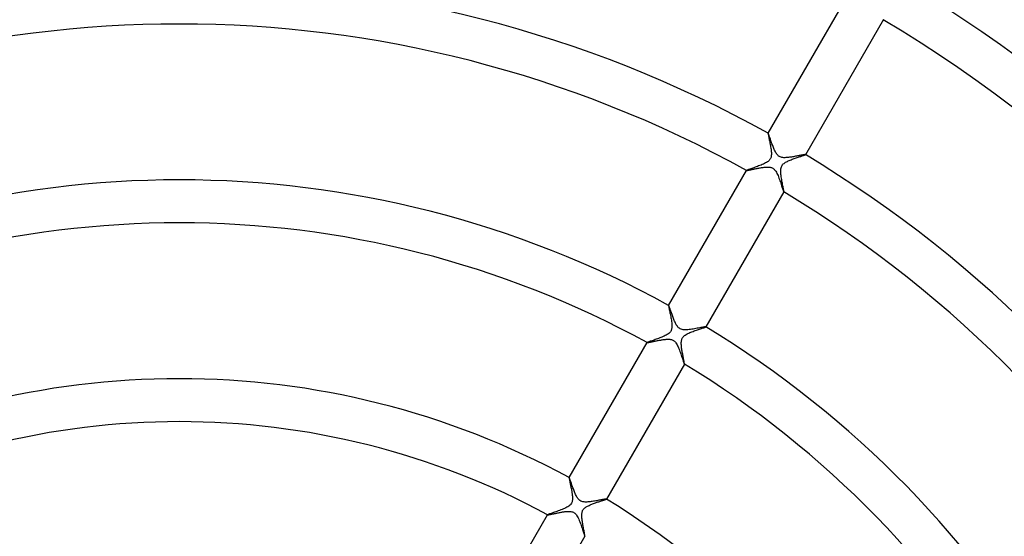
# Model space of a CAD drawing. Header units: millimetres. Extents: x -345 to 345, y -305 to 305.
# Tile 54 of 79: x -15 to 77, y 61 to 109. Entities that reach past the tile are written whole.
import ezdxf

# ---------------------------------------------------------------- set-up
doc = ezdxf.new("R2010")
doc.units = ezdxf.units.MM
doc.layers.add('HIDDEN', color=7, linetype='Continuous')
doc.layers.add('THICK', color=7, linetype='Continuous')

msp = doc.modelspace()

# ---------------------------------------------------------------- linework, layer by layer
at = {"layer": 'HIDDEN'}
for p, q in [((54.759, 98.844), (54.758, 98.844)), ((54.758, 98.844), (54.758, 98.843)), ((54.76, 98.845), (54.759, 98.845)), ((54.759, 98.845), (54.759, 98.844)), ((54.761, 98.845), (54.76, 98.845)), ((54.761, 98.844), (54.761, 98.845)), ((54.767, 98.838), (54.761, 98.844)), ((54.775, 98.823), (54.767, 98.838)), ((54.786, 98.8), (54.775, 98.823)), ((54.799, 98.77), (54.786, 98.8)), ((54.813, 98.732), (54.799, 98.77)), ((54.83, 98.687), (54.813, 98.732)), ((54.849, 98.636), (54.83, 98.687)), ((54.869, 98.579), (54.849, 98.636)), ((54.891, 98.516), (54.869, 98.579)), ((54.915, 98.449), (54.891, 98.516)), ((54.94, 98.376), (54.915, 98.449)), ((54.967, 98.299), (54.94, 98.376)), ((54.995, 98.219), (54.967, 98.299)), ((55.024, 98.134), (54.995, 98.219)), ((55.055, 98.047), (55.024, 98.134)), ((55.087, 97.957), (55.055, 98.047)), ((55.12, 97.866), (55.087, 97.957)), ((55.154, 97.774), (55.12, 97.866)), ((55.188, 97.682), (55.154, 97.774)), ((55.223, 97.592), (55.188, 97.682)), ((55.258, 97.503), (55.223, 97.592)), ((55.294, 97.416), (55.258, 97.503)), ((55.331, 97.332), (55.294, 97.416)), ((55.367, 97.251), (55.331, 97.332)), ((55.405, 97.173), (55.367, 97.251)), ((55.444, 97.097), (55.405, 97.173)), ((55.485, 97.024), (55.444, 97.097)), ((55.528, 96.955), (55.485, 97.024)), ((55.574, 96.89), (55.528, 96.955)), ((55.624, 96.828), (55.574, 96.89)), ((55.679, 96.77), (55.624, 96.828)), ((55.74, 96.718), (55.679, 96.77)), ((55.808, 96.672), (55.74, 96.718)), ((55.884, 96.634), (55.808, 96.672)), ((55.964, 96.605), (55.884, 96.634)), ((56.047, 96.585), (55.964, 96.605)), ((56.133, 96.572), (56.047, 96.585)), ((56.22, 96.565), (56.133, 96.572)), ((56.307, 96.564), (56.22, 96.565)), ((56.394, 96.566), (56.307, 96.564)), ((56.478, 96.57), (56.394, 96.566)), ((56.566, 96.577), (56.478, 96.57)), ((56.656, 96.587), (56.566, 96.577)), ((56.748, 96.598), (56.656, 96.587)), ((56.843, 96.611), (56.748, 96.598)), ((56.938, 96.626), (56.843, 96.611)), ((57.035, 96.641), (56.938, 96.626)), ((57.131, 96.657), (57.035, 96.641)), ((57.225, 96.674), (57.131, 96.657)), ((57.317, 96.69), (57.225, 96.674)), ((57.406, 96.707), (57.317, 96.69)), ((57.493, 96.723), (57.406, 96.707)), ((57.577, 96.739), (57.493, 96.723)), ((57.658, 96.755), (57.577, 96.739)), ((57.735, 96.769), (57.658, 96.755)), ((57.808, 96.783), (57.735, 96.769)), ((57.876, 96.796), (57.808, 96.783)), ((57.94, 96.808), (57.876, 96.796)), ((57.998, 96.819), (57.94, 96.808)), ((58.051, 96.828), (57.998, 96.819)), ((58.098, 96.836), (58.051, 96.828)), ((58.138, 96.842), (58.098, 96.836)), ((58.17, 96.846), (58.138, 96.842)), ((58.195, 96.848), (58.17, 96.846)), ((58.212, 96.849), (58.195, 96.848)), ((58.221, 96.847), (58.212, 96.849)), ((58.222, 96.846), (58.221, 96.847)), ((58.222, 96.845), (58.222, 96.846)), ((58.222, 96.846), (58.222, 96.846)), ((58.222, 96.844), (58.222, 96.845)), ((58.222, 96.845), (58.222, 96.845)), ((58.222, 96.843), (58.222, 96.844)), ((52.76, 95.383), (52.76, 95.382)), ((52.76, 95.382), (52.76, 95.382)), ((52.76, 95.382), (52.76, 95.381)), ((52.76, 95.381), (52.76, 95.381)), ((52.76, 95.381), (52.76, 95.38)), ((52.76, 95.38), (52.761, 95.38)), ((52.761, 95.38), (52.768, 95.378)), ((52.768, 95.378), (52.782, 95.379)), ((52.782, 95.379), (52.802, 95.381)), ((52.802, 95.381), (52.828, 95.384)), ((52.828, 95.384), (52.86, 95.389)), ((52.86, 95.389), (52.897, 95.396)), ((52.897, 95.396), (52.939, 95.404)), ((52.939, 95.404), (52.986, 95.413)), ((52.986, 95.413), (53.037, 95.423)), ((53.037, 95.423), (53.093, 95.435)), ((53.093, 95.435), (53.152, 95.447)), ((53.152, 95.447), (53.214, 95.46)), ((53.214, 95.46), (53.28, 95.473)), ((53.28, 95.473), (53.348, 95.488)), ((53.348, 95.488), (53.42, 95.503)), ((53.42, 95.503), (53.493, 95.518)), ((53.493, 95.518), (53.569, 95.533)), ((53.569, 95.533), (53.647, 95.549)), ((53.647, 95.549), (53.727, 95.564)), ((53.727, 95.564), (53.809, 95.58)), ((53.809, 95.58), (53.891, 95.595)), ((53.891, 95.595), (53.975, 95.61)), ((53.975, 95.61), (54.058, 95.624)), ((54.058, 95.624), (54.14, 95.638)), ((54.14, 95.638), (54.221, 95.65)), ((54.221, 95.65), (54.301, 95.661)), ((54.301, 95.661), (54.379, 95.671)), ((54.379, 95.671), (54.455, 95.679)), ((54.455, 95.679), (54.529, 95.685)), ((54.529, 95.685), (54.603, 95.69)), ((54.603, 95.69), (54.677, 95.692)), ((54.677, 95.692), (54.749, 95.692)), ((54.749, 95.692), (54.82, 95.689)), ((54.82, 95.689), (54.89, 95.682)), ((54.89, 95.682), (54.957, 95.671)), ((54.957, 95.671), (55.023, 95.656)), ((55.023, 95.656), (55.087, 95.635)), ((55.087, 95.635), (55.149, 95.608)), ((55.149, 95.608), (55.208, 95.576)), ((55.208, 95.576), (55.261, 95.539)), ((55.261, 95.539), (55.312, 95.495)), ((55.312, 95.495), (55.365, 95.441)), ((55.365, 95.441), (55.42, 95.375)), ((55.42, 95.375), (55.476, 95.294)), ((55.476, 95.294), (55.53, 95.203)), ((55.53, 95.203), (55.582, 95.104)), ((55.582, 95.104), (55.632, 95)), ((55.632, 95), (55.68, 94.892)), ((55.68, 94.892), (55.726, 94.779)), ((55.726, 94.779), (55.771, 94.662)), ((55.771, 94.662), (55.816, 94.543)), ((55.816, 94.543), (55.859, 94.423)), ((55.859, 94.423), (55.901, 94.302)), ((55.901, 94.302), (55.941, 94.183)), ((55.941, 94.183), (55.98, 94.067)), ((55.98, 94.067), (56.016, 93.959)), ((56.016, 93.959), (56.049, 93.858)), ((56.049, 93.858), (56.08, 93.766)), ((56.08, 93.766), (56.107, 93.683)), ((56.107, 93.683), (56.132, 93.609)), ((56.132, 93.609), (56.154, 93.545)), ((56.154, 93.545), (56.173, 93.491)), ((56.173, 93.491), (56.189, 93.447)), ((56.189, 93.447), (56.203, 93.413)), ((56.203, 93.413), (56.213, 93.392)), ((56.213, 93.392), (56.221, 93.382)), ((56.221, 93.382), (56.221, 93.382)), ((56.221, 93.382), (56.222, 93.382)), ((56.222, 93.382), (56.223, 93.382)), ((56.223, 93.382), (56.223, 93.382)), ((56.223, 93.382), (56.224, 93.382)), ((56.224, 93.382), (56.224, 93.383)), ((45.507, 82.82), (45.506, 82.819)), ((45.508, 82.82), (45.507, 82.82)), ((45.507, 82.82), (45.507, 82.82)), ((45.509, 82.82), (45.508, 82.82)), ((45.508, 82.82), (45.508, 82.82)), ((45.51, 82.82), (45.509, 82.82)), ((45.515, 82.813), (45.51, 82.82)), ((45.523, 82.799), (45.515, 82.813)), ((45.534, 82.777), (45.523, 82.799)), ((45.546, 82.748), (45.534, 82.777)), ((45.56, 82.712), (45.546, 82.748)), ((45.576, 82.669), (45.56, 82.712)), ((45.594, 82.62), (45.576, 82.669)), ((45.614, 82.565), (45.594, 82.62)), ((45.636, 82.504), (45.614, 82.565)), ((45.659, 82.439), (45.636, 82.504)), ((45.684, 82.368), (45.659, 82.439)), ((45.709, 82.294), (45.684, 82.368)), ((45.737, 82.216), (45.709, 82.294)), ((45.766, 82.134), (45.737, 82.216)), ((45.795, 82.049), (45.766, 82.134)), ((45.827, 81.961), (45.795, 82.049)), ((45.859, 81.872), (45.827, 81.961)), ((45.893, 81.78), (45.859, 81.872)), ((45.927, 81.689), (45.893, 81.78)), ((45.961, 81.599), (45.927, 81.689)), ((45.996, 81.51), (45.961, 81.599)), ((46.032, 81.422), (45.996, 81.51)), ((46.068, 81.337), (46.032, 81.422)), ((46.105, 81.255), (46.068, 81.337)), ((46.142, 81.177), (46.105, 81.255)), ((46.181, 81.1), (46.142, 81.177)), ((46.223, 81.023), (46.181, 81.1)), ((46.269, 80.947), (46.223, 81.023)), ((46.319, 80.875), (46.269, 80.947)), ((46.374, 80.806), (46.319, 80.875)), ((46.436, 80.742), (46.374, 80.806)), ((46.506, 80.685), (46.436, 80.742)), ((46.584, 80.636), (46.506, 80.685)), ((46.671, 80.598), (46.584, 80.636)), ((46.762, 80.571), (46.671, 80.598)), ((47.542, 80.582), (47.417, 80.566)), ((47.67, 80.601), (47.542, 80.582)), ((47.799, 80.621), (47.67, 80.601)), ((47.927, 80.643), (47.799, 80.621)), ((48.052, 80.665), (47.927, 80.643)), ((48.172, 80.687), (48.052, 80.665)), ((48.288, 80.709), (48.172, 80.687)), ((48.397, 80.729), (48.288, 80.709)), ((48.5, 80.749), (48.397, 80.729)), ((48.596, 80.767), (48.5, 80.749)), ((48.683, 80.783), (48.596, 80.767)), ((48.761, 80.797), (48.683, 80.783)), ((48.829, 80.809), (48.761, 80.797)), ((48.884, 80.817), (48.829, 80.809)), ((48.927, 80.823), (48.884, 80.817)), ((48.955, 80.824), (48.927, 80.823)), ((48.969, 80.822), (48.955, 80.824)), ((48.97, 80.822), (48.969, 80.822)), ((48.97, 80.821), (48.97, 80.822)), ((48.971, 80.821), (48.97, 80.821)), ((48.97, 80.819), (48.971, 80.82)), ((48.971, 80.82), (48.971, 80.821)), ((48.971, 80.82), (48.971, 80.82)), ((45.277, 79.663), (45.345, 79.668)), ((45.345, 79.668), (45.412, 79.67)), ((45.412, 79.67), (45.479, 79.671)), ((45.479, 79.671), (45.543, 79.669)), ((45.543, 79.669), (45.607, 79.664)), ((46.86, 80.553), (46.762, 80.571)), ((46.962, 80.544), (46.86, 80.553)), ((47.068, 80.542), (46.962, 80.544)), ((47.179, 80.545), (47.068, 80.542)), ((47.295, 80.554), (47.179, 80.545)), ((47.417, 80.566), (47.295, 80.554)), ((43.508, 79.358), (43.508, 79.358)), ((43.508, 79.358), (43.508, 79.357)), ((43.508, 79.357), (43.508, 79.356)), ((43.508, 79.356), (43.508, 79.356)), ((43.508, 79.356), (43.508, 79.355)), ((43.508, 79.355), (43.509, 79.355)), ((43.509, 79.355), (43.516, 79.354)), ((43.516, 79.354), (43.528, 79.354)), ((43.528, 79.354), (43.546, 79.355)), ((43.546, 79.355), (43.57, 79.359)), ((43.57, 79.359), (43.598, 79.363)), ((43.598, 79.363), (43.632, 79.369)), ((43.632, 79.369), (43.67, 79.376)), ((43.67, 79.376), (43.712, 79.384)), ((43.712, 79.384), (43.759, 79.394)), ((43.759, 79.394), (43.809, 79.404)), ((43.809, 79.404), (43.862, 79.415)), ((43.862, 79.415), (43.919, 79.427)), ((43.919, 79.427), (43.978, 79.439)), ((43.978, 79.439), (44.041, 79.453)), ((44.041, 79.453), (44.106, 79.466)), ((44.106, 79.466), (44.173, 79.48)), ((44.173, 79.48), (44.242, 79.495)), ((44.242, 79.495), (44.314, 79.509)), ((44.314, 79.509), (44.387, 79.524)), ((44.387, 79.524), (44.462, 79.539)), ((44.462, 79.539), (44.538, 79.553)), ((44.538, 79.553), (44.615, 79.568)), ((44.615, 79.568), (44.691, 79.582)), ((44.691, 79.582), (44.768, 79.595)), ((44.768, 79.595), (44.844, 79.608)), ((44.844, 79.608), (44.919, 79.62)), ((44.919, 79.62), (44.993, 79.631)), ((44.993, 79.631), (45.066, 79.641)), ((45.066, 79.641), (45.138, 79.65)), ((45.138, 79.65), (45.207, 79.657)), ((45.207, 79.657), (45.277, 79.663)), ((45.607, 79.664), (45.668, 79.657)), ((45.668, 79.657), (45.728, 79.646)), ((45.728, 79.646), (45.787, 79.631)), ((45.787, 79.631), (45.845, 79.611)), ((45.845, 79.611), (45.9, 79.586)), ((45.9, 79.586), (45.953, 79.558)), ((45.953, 79.558), (46.001, 79.525)), ((46.001, 79.525), (46.046, 79.488)), ((46.046, 79.488), (46.091, 79.446)), ((46.091, 79.446), (46.138, 79.393)), ((46.138, 79.393), (46.188, 79.328)), ((46.188, 79.328), (46.24, 79.249)), ((46.24, 79.249), (46.292, 79.161)), ((46.292, 79.161), (46.341, 79.065)), ((46.341, 79.065), (46.388, 78.965)), ((46.388, 78.965), (46.433, 78.861)), ((46.433, 78.861), (46.477, 78.753)), ((46.477, 78.753), (46.52, 78.642)), ((46.52, 78.642), (46.562, 78.529)), ((46.562, 78.529), (46.603, 78.415)), ((46.603, 78.415), (46.643, 78.301)), ((46.643, 78.301), (46.681, 78.188)), ((46.681, 78.188), (46.718, 78.077)), ((46.718, 78.077), (46.753, 77.97)), ((46.753, 77.97), (46.787, 77.869)), ((46.787, 77.869), (46.818, 77.774)), ((46.818, 77.774), (46.847, 77.686)), ((46.847, 77.686), (46.873, 77.606)), ((46.873, 77.606), (46.897, 77.536)), ((46.897, 77.536), (46.918, 77.476)), ((46.918, 77.476), (46.935, 77.428)), ((46.935, 77.428), (46.95, 77.392)), ((46.95, 77.392), (46.961, 77.368)), ((46.961, 77.368), (46.969, 77.357)), ((46.969, 77.357), (46.97, 77.357)), ((46.97, 77.357), (46.97, 77.357)), ((46.97, 77.357), (46.971, 77.357)), ((46.971, 77.357), (46.972, 77.358)), ((46.971, 77.357), (46.971, 77.357)), ((46.972, 77.358), (46.972, 77.358)), ((36.255, 66.794), (36.254, 66.794)), ((36.254, 66.794), (36.254, 66.794)), ((36.254, 66.794), (36.254, 66.793)), ((36.256, 66.794), (36.255, 66.794)), ((36.257, 66.794), (36.256, 66.794)), ((36.256, 66.794), (36.256, 66.794)), ((36.263, 66.788), (36.257, 66.794)), ((36.271, 66.774), (36.263, 66.788)), ((36.281, 66.752), (36.271, 66.774)), ((36.293, 66.724), (36.281, 66.752)), ((36.307, 66.688), (36.293, 66.724)), ((36.323, 66.646), (36.307, 66.688)), ((36.342, 66.596), (36.323, 66.646)), ((36.362, 66.541), (36.342, 66.596)), ((36.384, 66.48), (36.362, 66.541)), ((36.407, 66.413), (36.384, 66.48)), ((36.432, 66.342), (36.407, 66.413)), ((36.459, 66.266), (36.432, 66.342)), ((36.487, 66.186), (36.459, 66.266)), ((36.517, 66.102), (36.487, 66.186)), ((36.548, 66.016), (36.517, 66.102)), ((36.579, 65.928), (36.548, 66.016)), ((36.612, 65.839), (36.579, 65.928)), ((36.645, 65.748), (36.612, 65.839)), ((36.679, 65.658), (36.645, 65.748)), ((36.714, 65.568), (36.679, 65.658)), ((36.749, 65.479), (36.714, 65.568)), ((36.786, 65.391), (36.749, 65.479)), ((36.822, 65.305), (36.786, 65.391)), ((36.86, 65.22), (36.822, 65.305)), ((36.9, 65.139), (36.86, 65.22)), ((36.94, 65.06), (36.9, 65.139)), ((36.983, 64.985), (36.94, 65.06)), ((37.027, 64.914), (36.983, 64.985)), ((37.076, 64.844), (37.027, 64.914)), ((37.131, 64.777), (37.076, 64.844)), ((37.192, 64.715), (37.131, 64.777)), ((37.262, 64.659), (37.192, 64.715)), ((37.343, 64.61), (37.262, 64.659)), ((37.437, 64.571), (37.343, 64.61)), ((37.536, 64.544), (37.437, 64.571)), ((37.637, 64.528), (37.536, 64.544)), ((37.734, 64.521), (37.637, 64.528)), ((37.826, 64.52), (37.734, 64.521)), ((37.914, 64.523), (37.826, 64.52)), ((38.007, 64.529), (37.914, 64.523)), ((38.103, 64.537), (38.007, 64.529)), ((38.202, 64.548), (38.103, 64.537)), ((38.304, 64.561), (38.202, 64.548)), ((38.408, 64.576), (38.304, 64.561)), ((38.513, 64.593), (38.408, 64.576)), ((38.619, 64.61), (38.513, 64.593)), ((38.722, 64.628), (38.619, 64.61)), ((38.823, 64.646), (38.722, 64.628)), ((38.922, 64.664), (38.823, 64.646)), ((39.018, 64.681), (38.922, 64.664)), ((39.11, 64.699), (39.018, 64.681)), ((39.198, 64.715), (39.11, 64.699)), ((39.281, 64.731), (39.198, 64.715)), ((39.36, 64.745), (39.281, 64.731)), ((39.432, 64.758), (39.36, 64.745)), ((39.498, 64.77), (39.432, 64.758)), ((39.558, 64.78), (39.498, 64.77)), ((39.609, 64.788), (39.558, 64.78)), ((39.651, 64.794), (39.609, 64.788)), ((39.683, 64.798), (39.651, 64.794)), ((39.706, 64.798), (39.683, 64.798)), ((39.717, 64.796), (39.706, 64.798)), ((39.718, 64.795), (39.717, 64.796)), ((39.717, 64.796), (39.717, 64.796)), ((39.718, 64.794), (39.718, 64.795)), ((39.718, 64.795), (39.718, 64.795)), ((39.718, 64.793), (39.718, 64.794)), ((39.718, 64.794), (39.718, 64.794)), ((34.255, 63.332), (34.255, 63.331)), ((34.255, 63.331), (34.255, 63.331)), ((34.255, 63.331), (34.255, 63.33)), ((34.255, 63.33), (34.255, 63.329)), ((34.255, 63.329), (34.256, 63.329)), ((34.256, 63.329), (34.256, 63.329)), ((34.256, 63.329), (34.264, 63.327)), ((34.264, 63.327), (34.278, 63.328)), ((34.278, 63.328), (34.298, 63.33)), ((34.298, 63.33), (34.325, 63.334)), ((34.325, 63.334), (34.357, 63.339)), ((34.357, 63.339), (34.394, 63.346)), ((34.394, 63.346), (34.436, 63.354)), ((34.436, 63.354), (34.482, 63.363)), ((34.482, 63.363), (34.533, 63.374)), ((34.533, 63.374), (34.587, 63.385)), ((34.587, 63.385), (34.644, 63.397)), ((34.644, 63.397), (34.705, 63.41)), ((34.705, 63.41), (34.769, 63.424)), ((34.769, 63.424), (34.835, 63.438)), ((34.835, 63.438), (34.903, 63.452)), ((34.903, 63.452), (34.974, 63.467)), ((34.974, 63.467), (35.046, 63.482)), ((35.046, 63.482), (35.12, 63.497)), ((35.12, 63.497), (35.196, 63.512)), ((35.196, 63.512), (35.271, 63.527)), ((35.271, 63.527), (35.347, 63.542)), ((35.347, 63.542), (35.423, 63.556)), ((35.423, 63.556), (35.499, 63.57)), ((35.499, 63.57), (35.574, 63.583)), ((35.574, 63.583), (35.649, 63.595)), ((35.649, 63.595), (35.722, 63.606)), ((35.722, 63.606), (35.794, 63.616)), ((35.794, 63.616), (35.865, 63.625)), ((35.865, 63.625), (35.934, 63.633)), ((35.934, 63.633), (36.002, 63.639)), ((36.002, 63.639), (36.067, 63.644)), ((36.067, 63.644), (36.131, 63.647)), ((36.131, 63.647), (36.198, 63.649)), ((36.198, 63.649), (36.271, 63.648)), ((36.271, 63.648), (36.347, 63.644)), ((36.347, 63.644), (36.425, 63.634)), ((36.425, 63.634), (36.503, 63.618)), ((36.503, 63.618), (36.579, 63.595)), ((36.579, 63.595), (36.651, 63.565)), ((36.651, 63.565), (36.716, 63.528)), ((36.716, 63.528), (36.773, 63.486)), ((36.773, 63.486), (36.824, 63.441)), ((36.824, 63.441), (36.874, 63.388)), ((36.874, 63.388), (36.928, 63.321)), ((36.928, 63.321), (36.984, 63.237)), ((36.984, 63.237), (37.041, 63.14)), ((37.041, 63.14), (37.095, 63.035)), ((37.095, 63.035), (37.146, 62.925)), ((37.146, 62.925), (37.194, 62.81)), ((37.194, 62.81), (37.241, 62.693)), ((37.241, 62.693), (37.287, 62.572)), ((37.287, 62.572), (37.331, 62.451)), ((37.331, 62.451), (37.374, 62.329)), ((37.374, 62.329), (37.415, 62.209)), ((37.415, 62.209), (37.454, 62.091)), ((37.454, 62.091), (37.492, 61.977)), ((37.492, 61.977), (37.527, 61.868)), ((37.527, 61.868), (37.56, 61.767)), ((37.56, 61.767), (37.59, 61.674)), ((37.59, 61.674), (37.618, 61.59)), ((37.618, 61.59), (37.643, 61.516)), ((37.643, 61.516), (37.664, 61.454)), ((37.664, 61.454), (37.682, 61.403)), ((37.682, 61.403), (37.697, 61.366)), ((37.697, 61.366), (37.708, 61.342)), ((37.708, 61.342), (37.716, 61.331)), ((37.716, 61.331), (37.717, 61.331)), ((37.717, 61.331), (37.717, 61.331)), ((37.717, 61.331), (37.718, 61.331)), ((37.718, 61.331), (37.718, 61.331)), ((37.718, 61.331), (37.719, 61.331)), ((37.719, 61.331), (37.719, 61.332))]:
    msp.add_line(p, q, dxfattribs=at)
at = {"layer": 'THICK'}
for p, q in [((54.758, 98.843), (62.011, 111.407)), ((65.475, 109.407), (58.222, 96.843)), ((54.758, 98.843), (54.756, 98.831)), ((54.756, 98.831), (54.758, 98.805)), ((54.758, 98.805), (54.763, 98.767)), ((54.763, 98.767), (54.772, 98.718)), ((54.772, 98.718), (54.783, 98.658)), ((54.783, 98.658), (54.796, 98.589)), ((54.796, 98.589), (54.812, 98.51)), ((54.812, 98.51), (54.83, 98.424)), ((54.83, 98.424), (54.849, 98.331)), ((54.849, 98.331), (54.869, 98.232)), ((54.869, 98.232), (54.89, 98.128)), ((54.89, 98.128), (54.912, 98.021)), ((54.912, 98.021), (54.934, 97.911)), ((54.934, 97.911), (54.955, 97.799)), ((54.955, 97.799), (54.975, 97.687)), ((54.975, 97.687), (54.995, 97.575)), ((54.995, 97.575), (55.012, 97.464)), ((55.012, 97.464), (55.028, 97.354)), ((55.028, 97.354), (55.042, 97.247)), ((55.042, 97.247), (55.052, 97.142)), ((55.052, 97.142), (55.06, 97.04)), ((54.697, 96.172), (54.619, 96.122)), ((54.763, 96.221), (54.697, 96.172)), ((54.816, 96.266), (54.763, 96.221)), ((54.86, 96.308), (54.816, 96.266)), ((54.897, 96.351), (54.86, 96.308)), ((54.931, 96.396), (54.897, 96.351)), ((54.961, 96.444), (54.931, 96.396)), ((54.987, 96.494), (54.961, 96.444)), ((55.009, 96.549), (54.987, 96.494)), ((55.028, 96.61), (55.009, 96.549)), ((55.044, 96.68), (55.028, 96.61)), ((55.055, 96.758), (55.044, 96.68)), ((55.062, 96.847), (55.055, 96.758)), ((55.06, 97.04), (55.063, 96.941)), ((55.063, 96.941), (55.062, 96.847)), ((56.39, 96.138), (56.469, 96.182)), ((56.469, 96.182), (56.548, 96.222)), ((56.548, 96.222), (56.63, 96.261)), ((56.63, 96.261), (56.716, 96.299)), ((56.716, 96.299), (56.806, 96.337)), ((56.806, 96.337), (56.898, 96.374)), ((56.898, 96.374), (56.992, 96.41)), ((56.992, 96.41), (57.088, 96.445)), ((57.088, 96.445), (57.184, 96.48)), ((57.184, 96.48), (57.281, 96.513)), ((57.281, 96.513), (57.375, 96.546)), ((57.375, 96.546), (57.467, 96.577)), ((57.467, 96.577), (57.556, 96.607)), ((57.556, 96.607), (57.641, 96.636)), ((57.641, 96.636), (57.722, 96.663)), ((57.722, 96.663), (57.799, 96.688)), ((57.799, 96.688), (57.871, 96.712)), ((57.871, 96.712), (57.938, 96.734)), ((57.938, 96.734), (57.999, 96.755)), ((57.999, 96.755), (58.054, 96.774)), ((58.054, 96.774), (58.101, 96.791)), ((58.101, 96.791), (58.142, 96.806)), ((58.142, 96.806), (58.174, 96.818)), ((58.174, 96.818), (58.199, 96.829)), ((58.199, 96.829), (58.215, 96.837)), ((58.215, 96.837), (58.222, 96.843)), ((45.506, 82.819), (52.76, 95.383)), ((52.77, 95.391), (52.76, 95.383)), ((52.792, 95.402), (52.77, 95.391)), ((52.826, 95.416), (52.792, 95.402)), ((52.871, 95.434), (52.826, 95.416)), ((52.928, 95.455), (52.871, 95.434)), ((52.994, 95.479), (52.928, 95.455)), ((53.068, 95.505), (52.994, 95.479)), ((53.151, 95.534), (53.068, 95.505)), ((53.241, 95.565), (53.151, 95.534)), ((53.337, 95.598), (53.241, 95.565)), ((53.438, 95.633), (53.337, 95.598)), ((53.544, 95.67), (53.438, 95.633)), ((53.653, 95.709), (53.544, 95.67)), ((53.764, 95.749), (53.653, 95.709)), ((53.878, 95.791), (53.764, 95.749)), ((53.992, 95.834), (53.878, 95.791)), ((54.106, 95.879), (53.992, 95.834)), ((54.218, 95.925), (54.106, 95.879)), ((54.327, 95.972), (54.218, 95.925)), ((54.43, 96.02), (54.327, 95.972)), ((54.528, 96.07), (54.43, 96.02)), ((54.619, 96.122), (54.528, 96.07)), ((55.934, 95.326), (55.937, 95.429)), ((55.937, 95.221), (55.934, 95.326)), ((55.937, 95.429), (55.947, 95.528)), ((55.947, 95.528), (55.964, 95.622)), ((55.964, 95.622), (55.99, 95.706)), ((55.99, 95.706), (56.022, 95.782)), ((56.022, 95.782), (56.062, 95.851)), ((56.062, 95.851), (56.111, 95.916)), ((56.111, 95.916), (56.17, 95.977)), ((56.17, 95.977), (56.238, 96.036)), ((56.238, 96.036), (56.312, 96.089)), ((56.312, 96.089), (56.39, 96.138)), ((55.944, 95.114), (55.937, 95.221)), ((55.954, 95.006), (55.944, 95.114)), ((55.967, 94.893), (55.954, 95.006)), ((55.983, 94.776), (55.967, 94.893)), ((56.001, 94.658), (55.983, 94.776)), ((56.021, 94.538), (56.001, 94.658)), ((56.042, 94.417), (56.021, 94.538)), ((56.064, 94.298), (56.042, 94.417)), ((56.086, 94.18), (56.064, 94.298)), ((56.108, 94.065), (56.086, 94.18)), ((56.129, 93.956), (56.108, 94.065)), ((56.149, 93.853), (56.129, 93.956)), ((56.167, 93.757), (56.149, 93.853)), ((56.184, 93.67), (56.167, 93.757)), ((56.198, 93.592), (56.184, 93.67)), ((56.21, 93.524), (56.198, 93.592)), ((56.218, 93.469), (56.21, 93.524)), ((56.224, 93.426), (56.218, 93.469)), ((56.226, 93.397), (56.224, 93.426)), ((56.224, 93.383), (48.97, 80.819)), ((56.224, 93.383), (56.226, 93.397)), ((45.506, 82.819), (45.504, 82.805)), ((45.504, 82.805), (45.507, 82.776)), ((45.507, 82.776), (45.513, 82.734)), ((45.513, 82.734), (45.523, 82.679)), ((45.523, 82.679), (45.535, 82.612)), ((45.535, 82.612), (45.551, 82.534)), ((45.551, 82.534), (45.569, 82.447)), ((45.569, 82.447), (45.588, 82.352)), ((45.588, 82.352), (45.61, 82.249)), ((45.61, 82.249), (45.632, 82.141)), ((45.632, 82.141), (45.655, 82.027)), ((45.655, 82.027), (45.678, 81.911)), ((45.678, 81.911), (45.701, 81.793)), ((45.701, 81.793), (45.723, 81.673)), ((45.723, 81.673), (45.744, 81.554)), ((45.744, 81.554), (45.763, 81.434)), ((45.763, 81.434), (45.78, 81.317)), ((45.787, 80.627), (45.771, 80.566)), ((45.78, 81.317), (45.794, 81.202)), ((45.8, 80.7), (45.787, 80.627)), ((45.794, 81.202), (45.805, 81.09)), ((45.809, 80.783), (45.8, 80.7)), ((45.805, 81.09), (45.811, 80.982)), ((45.813, 80.879), (45.809, 80.783)), ((45.811, 80.982), (45.813, 80.879)), ((48.291, 80.579), (48.385, 80.611)), ((48.385, 80.611), (48.474, 80.64)), ((48.474, 80.64), (48.558, 80.668)), ((48.558, 80.668), (48.636, 80.694)), ((48.636, 80.694), (48.707, 80.717)), ((48.707, 80.717), (48.772, 80.739)), ((48.772, 80.739), (48.828, 80.759)), ((48.828, 80.759), (48.876, 80.776)), ((48.876, 80.776), (48.914, 80.791)), ((48.914, 80.791), (48.943, 80.803)), ((48.943, 80.803), (48.962, 80.812)), ((48.962, 80.812), (48.97, 80.819)), ((44.356, 79.669), (44.253, 79.633)), ((44.461, 79.707), (44.356, 79.669)), ((44.568, 79.746), (44.461, 79.707)), ((44.675, 79.786), (44.568, 79.746)), ((44.782, 79.827), (44.675, 79.786)), ((44.888, 79.869), (44.782, 79.827)), ((44.991, 79.913), (44.888, 79.869)), ((45.092, 79.957), (44.991, 79.913)), ((45.189, 80.003), (45.092, 79.957)), ((45.282, 80.05), (45.189, 80.003)), ((45.368, 80.1), (45.282, 80.05)), ((45.447, 80.151), (45.368, 80.1)), ((45.513, 80.199), (45.447, 80.151)), ((45.568, 80.246), (45.513, 80.199)), ((45.612, 80.289), (45.568, 80.246)), ((45.648, 80.33), (45.612, 80.289)), ((45.679, 80.373), (45.648, 80.33)), ((45.708, 80.417), (45.679, 80.373)), ((45.732, 80.464), (45.708, 80.417)), ((45.753, 80.513), (45.732, 80.464)), ((45.771, 80.566), (45.753, 80.513)), ((46.721, 79.626), (46.745, 79.701)), ((46.745, 79.701), (46.777, 79.769)), ((46.777, 79.769), (46.815, 79.833)), ((46.815, 79.833), (46.86, 79.893)), ((46.86, 79.893), (46.915, 79.951)), ((46.915, 79.951), (46.98, 80.008)), ((46.98, 80.008), (47.054, 80.062)), ((47.054, 80.062), (47.133, 80.112)), ((47.133, 80.112), (47.217, 80.159)), ((47.217, 80.159), (47.303, 80.203)), ((47.303, 80.203), (47.391, 80.244)), ((47.391, 80.244), (47.484, 80.285)), ((47.484, 80.285), (47.581, 80.325)), ((47.581, 80.325), (47.68, 80.364)), ((47.68, 80.364), (47.782, 80.402)), ((47.782, 80.402), (47.885, 80.44)), ((47.885, 80.44), (47.988, 80.476)), ((47.988, 80.476), (48.091, 80.512)), ((48.091, 80.512), (48.193, 80.546)), ((48.193, 80.546), (48.291, 80.579)), ((36.254, 66.793), (43.508, 79.358)), ((43.517, 79.366), (43.508, 79.358)), ((43.538, 79.376), (43.517, 79.366)), ((43.57, 79.39), (43.538, 79.376)), ((43.613, 79.407), (43.57, 79.39)), ((43.667, 79.427), (43.613, 79.407)), ((43.729, 79.45), (43.667, 79.427)), ((43.8, 79.475), (43.729, 79.45)), ((43.878, 79.503), (43.8, 79.475)), ((43.964, 79.533), (43.878, 79.503)), ((44.056, 79.564), (43.964, 79.533)), ((44.152, 79.598), (44.056, 79.564)), ((44.253, 79.633), (44.152, 79.598)), ((46.684, 79.289), (46.685, 79.375)), ((46.686, 79.205), (46.684, 79.289)), ((46.685, 79.375), (46.691, 79.461)), ((46.691, 79.122), (46.686, 79.205)), ((46.691, 79.461), (46.703, 79.545)), ((46.698, 79.035), (46.691, 79.122)), ((46.708, 78.945), (46.698, 79.035)), ((46.703, 79.545), (46.721, 79.626)), ((46.719, 78.853), (46.708, 78.945)), ((46.732, 78.759), (46.719, 78.853)), ((46.746, 78.664), (46.732, 78.759)), ((46.762, 78.567), (46.746, 78.664)), ((46.778, 78.47), (46.762, 78.567)), ((46.795, 78.373), (46.778, 78.47)), ((46.813, 78.276), (46.795, 78.373)), ((46.831, 78.18), (46.813, 78.276)), ((46.848, 78.087), (46.831, 78.18)), ((46.865, 77.998), (46.848, 78.087)), ((46.882, 77.911), (46.865, 77.998)), ((46.897, 77.829), (46.882, 77.911)), ((46.972, 77.358), (39.718, 64.793)), ((46.912, 77.752), (46.897, 77.829)), ((46.926, 77.68), (46.912, 77.752)), ((46.938, 77.613), (46.926, 77.68)), ((46.949, 77.553), (46.938, 77.613)), ((46.958, 77.5), (46.949, 77.553)), ((46.965, 77.454), (46.958, 77.5)), ((46.97, 77.417), (46.965, 77.454)), ((46.973, 77.388), (46.97, 77.417)), ((46.972, 77.358), (46.974, 77.368)), ((46.974, 77.368), (46.973, 77.388)), ((36.254, 66.793), (36.252, 66.784)), ((36.252, 66.784), (36.252, 66.768)), ((36.252, 66.768), (36.255, 66.745)), ((36.255, 66.745), (36.26, 66.714)), ((36.26, 66.714), (36.266, 66.677)), ((36.266, 66.677), (36.274, 66.634)), ((36.274, 66.634), (36.283, 66.585)), ((36.283, 66.585), (36.294, 66.532)), ((36.294, 66.532), (36.306, 66.473)), ((36.306, 66.473), (36.319, 66.411)), ((36.319, 66.411), (36.333, 66.344)), ((36.333, 66.344), (36.348, 66.275)), ((36.348, 66.275), (36.363, 66.202)), ((36.363, 66.202), (36.379, 66.126)), ((36.379, 66.126), (36.395, 66.048)), ((36.395, 66.048), (36.411, 65.967)), ((36.411, 65.967), (36.427, 65.885)), ((36.427, 65.885), (36.444, 65.801)), ((36.444, 65.801), (36.46, 65.717)), ((36.46, 65.717), (36.475, 65.633)), ((36.475, 65.633), (36.49, 65.55)), ((36.49, 65.55), (36.504, 65.467)), ((36.504, 65.467), (36.516, 65.385)), ((36.516, 65.385), (36.528, 65.304)), ((36.528, 65.304), (36.538, 65.224)), ((36.538, 65.224), (36.547, 65.147)), ((36.547, 65.147), (36.554, 65.071)), ((36.554, 65.071), (36.559, 64.998)), ((36.225, 64.149), (36.135, 64.088)), ((36.303, 64.211), (36.225, 64.149)), ((36.367, 64.273), (36.303, 64.211)), ((36.419, 64.336), (36.367, 64.273)), ((36.462, 64.403), (36.419, 64.336)), ((36.496, 64.474), (36.462, 64.403)), ((36.523, 64.55), (36.496, 64.474)), ((36.542, 64.63), (36.523, 64.55)), ((36.554, 64.709), (36.542, 64.63)), ((36.56, 64.786), (36.554, 64.709)), ((36.559, 64.998), (36.562, 64.928)), ((36.562, 64.86), (36.56, 64.786)), ((36.562, 64.928), (36.562, 64.86)), ((37.835, 64.061), (37.903, 64.102)), ((37.903, 64.102), (37.974, 64.141)), ((37.974, 64.141), (38.047, 64.178)), ((38.047, 64.178), (38.121, 64.213)), ((38.121, 64.213), (38.198, 64.247)), ((38.198, 64.247), (38.277, 64.28)), ((38.277, 64.28), (38.358, 64.313)), ((38.358, 64.313), (38.442, 64.346)), ((38.442, 64.346), (38.526, 64.377)), ((38.526, 64.377), (38.611, 64.408)), ((38.611, 64.408), (38.696, 64.438)), ((38.696, 64.438), (38.781, 64.468)), ((38.781, 64.468), (38.866, 64.497)), ((38.866, 64.497), (38.949, 64.525)), ((38.949, 64.525), (39.03, 64.552)), ((39.03, 64.552), (39.108, 64.578)), ((39.108, 64.578), (39.183, 64.603)), ((39.183, 64.603), (39.254, 64.626)), ((39.254, 64.626), (39.321, 64.648)), ((39.321, 64.648), (39.384, 64.669)), ((39.384, 64.669), (39.443, 64.688)), ((39.443, 64.688), (39.496, 64.706)), ((39.496, 64.706), (39.545, 64.722)), ((39.545, 64.722), (39.588, 64.737)), ((39.588, 64.737), (39.625, 64.751)), ((39.625, 64.751), (39.656, 64.762)), ((39.656, 64.762), (39.681, 64.773)), ((39.681, 64.773), (39.7, 64.781)), ((39.7, 64.781), (39.712, 64.788)), ((39.712, 64.788), (39.718, 64.793)), ((26.999, 50.764), (34.255, 63.332)), ((34.266, 63.34), (34.255, 63.332)), ((34.289, 63.352), (34.266, 63.34)), ((34.326, 63.368), (34.289, 63.352)), ((34.376, 63.387), (34.326, 63.368)), ((34.438, 63.41), (34.376, 63.387)), ((34.511, 63.436), (34.438, 63.41)), ((34.594, 63.466), (34.511, 63.436)), ((34.685, 63.498), (34.594, 63.466)), ((34.786, 63.533), (34.685, 63.498)), ((34.893, 63.571), (34.786, 63.533)), ((35.006, 63.611), (34.893, 63.571)), ((35.123, 63.652), (35.006, 63.611)), ((35.242, 63.695), (35.123, 63.652)), ((35.362, 63.739), (35.242, 63.695)), ((35.482, 63.785), (35.362, 63.739)), ((35.6, 63.831), (35.482, 63.785)), ((35.715, 63.879), (35.6, 63.831)), ((35.826, 63.928), (35.715, 63.879)), ((35.934, 63.978), (35.826, 63.928)), ((36.037, 64.031), (35.934, 63.978)), ((36.135, 64.088), (36.037, 64.031)), ((37.434, 63.291), (37.436, 63.374)), ((37.435, 63.203), (37.434, 63.291)), ((37.44, 63.11), (37.435, 63.203)), ((37.436, 63.374), (37.442, 63.452)), ((37.442, 63.452), (37.453, 63.525)), ((37.453, 63.525), (37.468, 63.594)), ((37.468, 63.594), (37.488, 63.659)), ((37.488, 63.659), (37.512, 63.718)), ((37.512, 63.718), (37.541, 63.774)), ((37.541, 63.774), (37.574, 63.825)), ((37.574, 63.825), (37.613, 63.875)), ((37.613, 63.875), (37.659, 63.923)), ((37.659, 63.923), (37.711, 63.97)), ((37.711, 63.97), (37.77, 64.017)), ((37.77, 64.017), (37.835, 64.061)), ((37.448, 63.013), (37.44, 63.11)), ((37.458, 62.912), (37.448, 63.013)), ((37.471, 62.808), (37.458, 62.912)), ((37.486, 62.701), (37.471, 62.808)), ((37.503, 62.592), (37.486, 62.701)), ((37.521, 62.482), (37.503, 62.592)), ((37.54, 62.372), (37.521, 62.482)), ((37.56, 62.262), (37.54, 62.372)), ((37.58, 62.153), (37.56, 62.262)), ((37.599, 62.048), (37.58, 62.153)), ((37.618, 61.946), (37.599, 62.048)), ((37.637, 61.849), (37.618, 61.946)), ((37.654, 61.757), (37.637, 61.849)), ((37.67, 61.672), (37.654, 61.757)), ((37.684, 61.593), (37.67, 61.672)), ((37.697, 61.523), (37.684, 61.593)), ((37.707, 61.462), (37.697, 61.523)), ((37.715, 61.411), (37.707, 61.462)), ((37.72, 61.372), (37.715, 61.411)), ((37.721, 61.345), (37.72, 61.372)), ((37.719, 61.332), (30.463, 48.764)), ((37.719, 61.332), (37.721, 61.345))]:
    msp.add_line(p, q, dxfattribs=at)
for radius, start, end in [(146, 0.78489, 59.21507), (113, 61.01416, 118.98586), (131.5, 0.87147, 59.12856), (109, 61.05135, 118.94862), (127.5, 0.8988, 59.10123), (113, 1.01414, 58.98589), (94.5, 61.21269, 118.78733), (109, 1.05138, 58.94865), (90.5, 61.26632, 118.7337), (94.5, 1.21272, 58.7873), (90.5, 1.26629, 58.73367), (76, 61.50794, 118.49203), (72, 61.59176, 118.40826), (76, 1.50797, 58.49206)]:
    msp.add_arc((0, 0), radius, start, end, dxfattribs=at)

doc.saveas('drawing.dxf')
